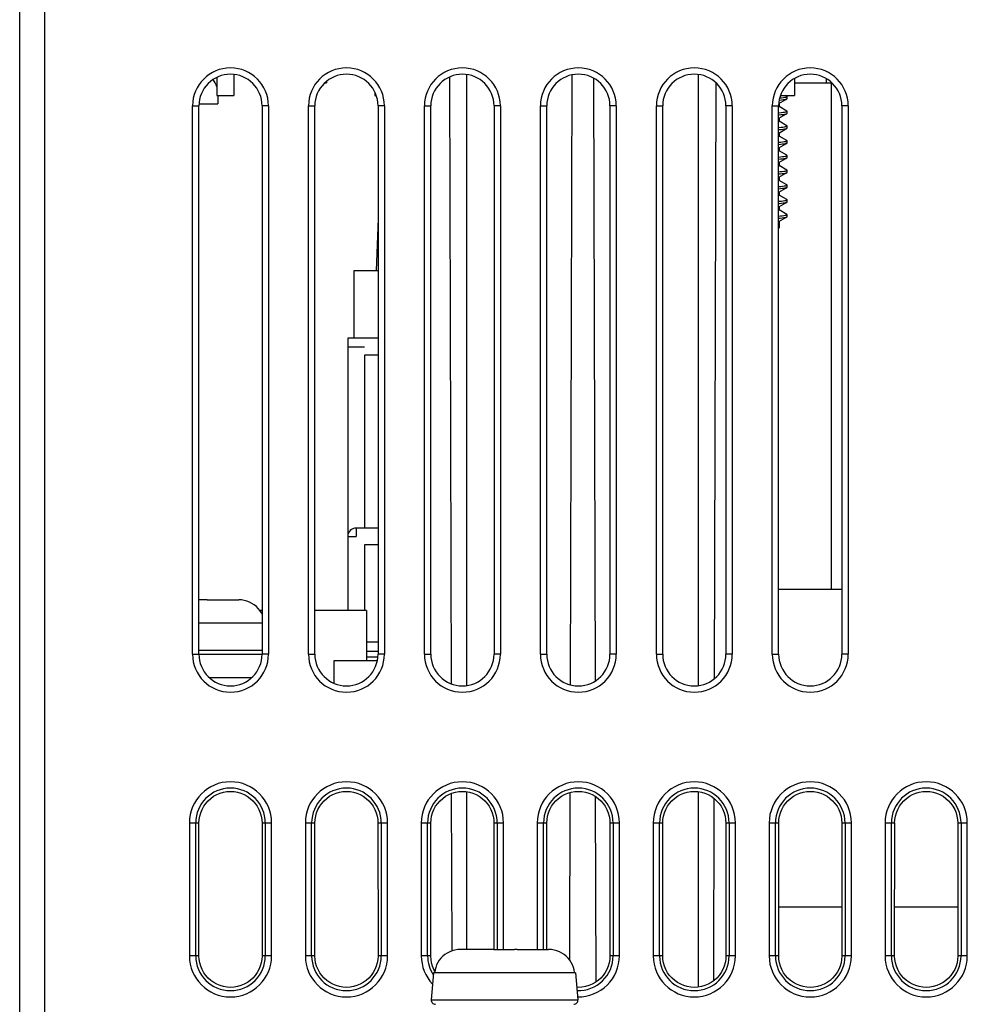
# Model space of a CAD drawing. Header units: millimetres. Extents: x -131 to 719, y -272 to 510.
# Tile 76 of 102: x 134 to 179, y 351 to 397. Entities that reach past the tile are written whole.
import ezdxf

# ---------------------------------------------------------------- set-up
doc = ezdxf.new("R2010")
doc.units = ezdxf.units.MM
doc.header["$LTSCALE"] = 23.1
doc.layers.get('0').update_dxf_attribs({"linetype": 'CONTINUOUS'})

msp = doc.modelspace()

# ---------------------------------------------------------------- linework, layer by layer
at = {"color": 7}
for p, q in [((133.926, 346.674), (133.926, 491.992)), ((135.126, 346.674), (135.126, 472.445)), ((143.276, 394.526), (143.276, 393.664)), ((144.076, 394.666), (144.076, 393.664)), ((154.31, 394.54), (154.385, 365.777)), ((155.126, 394.659), (155.126, 365.689)), ((160.11, 394.639), (160.034, 365.728)), ((166.126, 365.689), (166.126, 394.659)), ((148.398, 394.264), (148.476, 394.264)), ((148.476, 394.334), (148.476, 394.264)), ((161.142, 394.489), (161.217, 365.9)), ((166.941, 394.275), (166.867, 366.007)), ((170.676, 394.471), (170.676, 393.664)), ((172.425, 394.254), (170.676, 394.254)), ((172.176, 394.471), (172.176, 394.264)), ((172.176, 394.264), (172.453, 394.264)), ((172.425, 394.264), (172.425, 370.254)), ((143.276, 393.664), (144.076, 393.664)), ((143.326, 393.664), (143.326, 393.265)), ((150.776, 393.827), (150.776, 393.664)), ((150.776, 393.664), (150.843, 393.664)), ((170.008, 393.664), (170.676, 393.664)), ((170.317, 393.63), (170.257, 393.664)), ((170.326, 393.519), (170.326, 393.619)), ((142.126, 367.174), (142.126, 393.174)), ((142.126, 393.174), (142.426, 393.174)), ((142.426, 367.174), (142.426, 393.174)), ((142.431, 393.265), (143.326, 393.265)), ((145.426, 393.174), (145.426, 367.174)), ((145.726, 393.174), (145.426, 393.174)), ((145.726, 393.174), (145.726, 367.174)), ((147.626, 367.174), (147.626, 393.174)), ((147.626, 393.174), (147.926, 393.174)), ((147.926, 367.174), (147.926, 393.174)), ((150.926, 393.174), (150.926, 367.174)), ((151.226, 393.174), (150.926, 393.174)), ((151.226, 393.174), (151.226, 367.174)), ((153.126, 367.174), (153.126, 393.174)), ((153.126, 393.174), (153.426, 393.174)), ((153.426, 367.174), (153.426, 393.174)), ((156.426, 393.174), (156.426, 367.174)), ((156.726, 393.174), (156.426, 393.174)), ((156.726, 393.174), (156.726, 367.174)), ((158.626, 367.174), (158.626, 393.174)), ((158.626, 393.174), (158.926, 393.174)), ((158.926, 367.174), (158.926, 393.174)), ((161.926, 393.174), (161.926, 367.174)), ((162.226, 393.174), (161.926, 393.174)), ((162.226, 393.174), (162.226, 367.174)), ((164.126, 367.174), (164.126, 393.174)), ((164.126, 393.174), (164.426, 393.174)), ((164.426, 367.174), (164.426, 393.174)), ((167.426, 393.174), (167.426, 367.174)), ((167.726, 393.174), (167.426, 393.174)), ((167.726, 393.174), (167.726, 367.174)), ((169.626, 367.174), (169.626, 393.174)), ((169.626, 393.174), (169.926, 393.174)), ((169.926, 367.174), (169.926, 393.174)), ((169.932, 393.286), (169.935, 393.287)), ((169.947, 393.294), (169.947, 393.138)), ((170.317, 392.93), (169.95, 393.143)), ((172.926, 393.174), (172.926, 367.174)), ((173.226, 393.174), (172.926, 393.174)), ((173.226, 393.174), (173.226, 367.174)), ((170.326, 392.819), (170.326, 392.919)), ((169.947, 392.594), (169.947, 392.438)), ((170.317, 392.23), (169.95, 392.443)), ((170.326, 392.219), (170.317, 392.23)), ((170.326, 392.119), (170.326, 392.219)), ((169.935, 391.887), (170.215, 392.05)), ((169.947, 391.894), (169.947, 391.738)), ((170.317, 391.53), (169.95, 391.743)), ((170.215, 392.05), (170.317, 392.109)), ((170.317, 391.409), (170.326, 391.419)), ((170.326, 391.419), (170.326, 391.519)), ((169.947, 391.194), (169.947, 391.038)), ((170.317, 390.83), (169.95, 391.043)), ((170.326, 390.719), (170.326, 390.819)), ((169.947, 390.494), (169.947, 390.338)), ((170.317, 390.13), (169.95, 390.343)), ((170.326, 390.019), (170.326, 390.119)), ((169.947, 389.794), (169.947, 389.638)), ((170.317, 389.43), (169.95, 389.643)), ((170.326, 389.319), (170.326, 389.419)), ((169.947, 389.094), (169.947, 388.938)), ((170.317, 388.73), (169.95, 388.943)), ((170.326, 388.619), (170.326, 388.719)), ((169.947, 388.394), (169.947, 388.238)), ((170.317, 388.03), (169.95, 388.243)), ((170.326, 387.919), (170.326, 388.019)), ((150.926, 387.841), (150.841, 385.354)), ((169.947, 387.694), (169.947, 387.385)), ((169.947, 387.385), (169.926, 387.364)), ((169.947, 387.385), (169.926, 387.385)), ((149.775, 385.354), (149.775, 382.154)), ((150.926, 385.354), (149.775, 385.354)), ((149.484, 382.154), (149.484, 372.754)), ((150.926, 382.154), (149.484, 382.154)), ((149.484, 381.754), (150.284, 381.754)), ((150.284, 381.354), (150.284, 373.154)), ((150.926, 381.354), (150.284, 381.354)), ((149.885, 373.154), (149.885, 372.754)), ((150.926, 373.154), (149.885, 373.154)), ((149.485, 372.754), (149.485, 369.254)), ((149.485, 372.754), (149.885, 372.754)), ((150.285, 372.354), (150.285, 369.254)), ((150.926, 372.354), (150.285, 372.354)), ((169.926, 370.254), (172.926, 370.254)), ((142.826, 369.754), (142.826, 369.754)), ((142.826, 369.754), (144.314, 369.754)), ((145.426, 369.254), (145.315, 369.254)), ((150.375, 369.254), (147.926, 369.254)), ((150.375, 369.254), (150.375, 366.854)), ((142.426, 368.659), (145.426, 368.659)), ((150.926, 367.744), (150.375, 367.744)), ((142.126, 367.174), (142.426, 367.174)), ((142.426, 367.372), (145.426, 367.372)), ((145.425, 367.154), (142.427, 367.154)), ((145.726, 367.174), (145.426, 367.174)), ((147.626, 367.174), (147.926, 367.174)), ((150.926, 367.308), (150.375, 367.308)), ((150.375, 367.054), (150.919, 367.054)), ((151.226, 367.174), (150.926, 367.174)), ((153.126, 367.174), (153.426, 367.174)), ((156.726, 367.174), (156.426, 367.174)), ((158.626, 367.174), (158.926, 367.174)), ((162.226, 367.174), (161.926, 367.174)), ((164.126, 367.174), (164.426, 367.174)), ((167.726, 367.174), (167.426, 367.174)), ((169.626, 367.174), (169.926, 367.174)), ((173.226, 367.174), (172.926, 367.174)), ((148.825, 366.854), (148.825, 365.802)), ((150.891, 366.854), (148.825, 366.854)), ((144.92, 366.054), (142.931, 366.054)), ((154.399, 360.571), (154.418, 353.102)), ((155.126, 360.654), (155.126, 353.174)), ((160.021, 360.61), (160, 352.692)), ((161.231, 360.432), (161.254, 351.627)), ((166.126, 351.39), (166.126, 360.654)), ((166.852, 360.346), (166.83, 351.681)), ((141.976, 359.174), (141.976, 352.874)), ((141.976, 359.174), (142.431, 359.174)), ((142.275, 352.874), (142.275, 359.174)), ((142.428, 352.874), (142.431, 359.174)), ((145.421, 359.174), (145.424, 352.874)), ((145.421, 359.174), (145.876, 359.174)), ((145.577, 359.174), (145.577, 352.874)), ((145.876, 352.874), (145.876, 359.174)), ((147.476, 359.174), (147.476, 352.874)), ((147.476, 359.174), (147.931, 359.174)), ((147.775, 352.874), (147.775, 359.174)), ((147.928, 352.874), (147.931, 359.174)), ((150.921, 359.174), (150.924, 352.874)), ((150.921, 359.174), (151.376, 359.174)), ((151.077, 359.174), (151.077, 352.874)), ((151.376, 352.874), (151.376, 359.174)), ((152.976, 359.174), (152.976, 352.874)), ((152.976, 359.174), (153.431, 359.174)), ((153.275, 352.874), (153.275, 359.174)), ((153.428, 352.874), (153.431, 359.174)), ((156.421, 359.174), (156.424, 353.174)), ((156.421, 359.174), (156.876, 359.174)), ((156.577, 359.174), (156.577, 353.174)), ((156.876, 353.174), (156.876, 359.174)), ((158.476, 359.174), (158.476, 353.174)), ((158.476, 359.174), (158.931, 359.174)), ((158.775, 353.174), (158.775, 359.174)), ((158.928, 353.174), (158.931, 359.174)), ((161.921, 359.174), (161.924, 352.874)), ((161.921, 359.174), (162.376, 359.174)), ((162.077, 359.174), (162.077, 352.874)), ((162.376, 352.874), (162.376, 359.174)), ((163.976, 359.174), (163.976, 352.874)), ((163.976, 359.174), (164.431, 359.174)), ((164.275, 352.874), (164.275, 359.174)), ((164.428, 352.874), (164.431, 359.174)), ((167.421, 359.174), (167.876, 359.174)), ((167.421, 359.174), (167.424, 352.874)), ((167.577, 359.174), (167.577, 352.874)), ((167.876, 352.874), (167.876, 359.174)), ((169.476, 359.174), (169.931, 359.174)), ((169.476, 359.174), (169.476, 352.874)), ((169.775, 352.874), (169.775, 359.174)), ((169.928, 352.874), (169.931, 359.174)), ((172.921, 359.174), (173.376, 359.174)), ((172.921, 359.174), (172.924, 352.874)), ((173.077, 359.174), (173.077, 352.874)), ((173.376, 352.874), (173.376, 359.174)), ((174.976, 359.174), (175.431, 359.174)), ((174.976, 359.174), (174.976, 352.874)), ((175.275, 352.874), (175.275, 359.174)), ((175.428, 352.874), (175.431, 359.174)), ((178.421, 359.174), (178.876, 359.174)), ((178.421, 359.174), (178.424, 352.874)), ((178.577, 359.174), (178.577, 352.874)), ((178.876, 352.874), (178.876, 359.174)), ((172.923, 355.174), (169.929, 355.174)), ((178.423, 355.174), (175.429, 355.174)), ((156.326, 353.174), (154.837, 353.174)), ((156.326, 353.174), (156.326, 353.174)), ((156.419, 353.174), (156.326, 353.174)), ((156.419, 353.174), (157.402, 353.174)), ((157.526, 353.174), (157.526, 353.174)), ((157.526, 353.174), (159.014, 353.174)), ((142.428, 352.874), (141.976, 352.874)), ((145.876, 352.874), (145.424, 352.874)), ((147.928, 352.874), (147.476, 352.874)), ((151.376, 352.874), (150.924, 352.874)), ((153.428, 352.874), (152.976, 352.874)), ((162.376, 352.874), (161.924, 352.874)), ((164.428, 352.874), (163.976, 352.874)), ((167.876, 352.874), (167.424, 352.874)), ((169.928, 352.874), (169.476, 352.874)), ((173.376, 352.874), (172.924, 352.874)), ((175.428, 352.874), (174.976, 352.874)), ((178.876, 352.874), (178.424, 352.874)), ((153.557, 352.074), (153.445, 350.791)), ((153.611, 352.074), (153.557, 352.074)), ((153.611, 352.079), (153.611, 352.074)), ((153.611, 352.079), (160.24, 352.079)), ((160.241, 352.074), (160.24, 352.079)), ((160.295, 352.074), (160.241, 352.074)), ((160.295, 352.074), (160.407, 350.791)), ((153.445, 350.791), (160.407, 350.791))]:
    msp.add_line(p, q, dxfattribs=at)
for points in [[(169.976, 393.553), (170.066, 393.562), (170.149, 393.572), (170.216, 393.582), (170.268, 393.592), (170.303, 393.603), (170.322, 393.613), (170.326, 393.619)], [(170.326, 393.619), (170.325, 393.623), (170.317, 393.63)], [(169.947, 393.138), (169.94, 393.128), (169.926, 393.121)], [(169.935, 393.287), (170.264, 393.478), (170.317, 393.509)], [(169.954, 393.45), (169.969, 393.452), (170.066, 393.462), (170.149, 393.472), (170.216, 393.482), (170.268, 393.492), (170.303, 393.503), (170.317, 393.509)], [(170.317, 393.509), (170.322, 393.513), (170.326, 393.519)], [(169.926, 392.848), (169.954, 392.85), (170.053, 392.86), (170.138, 392.871), (170.207, 392.881), (170.261, 392.891), (170.299, 392.901), (170.321, 392.911), (170.326, 392.919)], [(169.926, 392.748), (169.954, 392.75), (170.053, 392.76), (170.138, 392.771), (170.207, 392.781), (170.261, 392.791), (170.299, 392.801), (170.317, 392.809)], [(169.935, 392.587), (170.264, 392.778), (170.317, 392.809)], [(170.326, 392.919), (170.325, 392.921), (170.317, 392.93)], [(170.317, 392.809), (170.321, 392.811), (170.326, 392.819)], [(169.947, 392.438), (169.942, 392.43), (169.926, 392.42)], [(169.926, 392.148), (169.939, 392.149), (170.04, 392.159), (170.126, 392.169), (170.198, 392.179)], [(170.198, 392.179), (170.255, 392.19), (170.295, 392.2), (170.319, 392.21), (170.326, 392.219)], [(169.926, 392.048), (169.939, 392.049), (170.04, 392.059), (170.126, 392.069), (170.198, 392.079)], [(169.947, 391.738), (169.941, 391.729), (169.926, 391.721)], [(170.198, 392.079), (170.255, 392.09), (170.295, 392.1), (170.317, 392.109)], [(170.317, 392.109), (170.319, 392.11), (170.326, 392.119)], [(169.926, 391.448), (170.026, 391.458), (170.115, 391.468), (170.189, 391.478), (170.247, 391.488), (170.29, 391.498), (170.316, 391.508), (170.326, 391.519)], [(169.926, 391.348), (170.026, 391.358), (170.115, 391.368), (170.189, 391.378), (170.247, 391.388), (170.29, 391.398), (170.317, 391.409)], [(169.935, 391.187), (170.264, 391.378), (170.317, 391.409)], [(170.326, 391.519), (170.319, 391.529), (170.317, 391.53)], [(169.947, 391.038), (169.94, 391.028), (169.926, 391.021)], [(169.926, 390.748), (170.012, 390.756), (170.103, 390.766), (170.179, 390.776), (170.24, 390.787), (170.285, 390.797), (170.313, 390.807), (170.325, 390.817), (170.326, 390.819)], [(170.326, 390.819), (170.321, 390.827), (170.317, 390.83)], [(169.926, 390.648), (170.012, 390.656), (170.103, 390.666), (170.179, 390.676), (170.24, 390.687), (170.285, 390.697), (170.313, 390.707), (170.317, 390.709)], [(169.926, 390.321), (169.938, 390.327), (169.947, 390.337), (169.947, 390.338)], [(169.935, 390.487), (170.264, 390.678), (170.317, 390.709)], [(170.317, 390.709), (170.325, 390.717), (170.326, 390.719)], [(169.926, 390.048), (169.998, 390.055), (170.091, 390.065), (170.169, 390.075), (170.232, 390.085), (170.279, 390.095), (170.31, 390.105), (170.325, 390.116), (170.326, 390.119)], [(169.926, 389.948), (169.998, 389.955), (170.091, 389.965), (170.169, 389.975), (170.232, 389.985), (170.279, 389.995), (170.31, 390.005), (170.317, 390.009)], [(169.935, 389.787), (170.264, 389.978), (170.317, 390.009)], [(170.326, 390.119), (170.322, 390.126), (170.317, 390.13)], [(170.317, 390.009), (170.325, 390.016), (170.326, 390.019)], [(169.947, 389.638), (169.94, 389.628), (169.926, 389.621)], [(169.926, 389.348), (170.023, 389.357), (170.111, 389.367), (170.186, 389.377), (170.244, 389.387), (170.288, 389.398), (170.315, 389.408), (170.326, 389.418), (170.326, 389.419)], [(170.326, 389.419), (170.32, 389.428), (170.317, 389.43)], [(169.926, 389.248), (170.021, 389.257), (170.11, 389.267), (170.184, 389.277), (170.243, 389.287), (170.287, 389.297), (170.314, 389.307), (170.317, 389.309)], [(169.947, 388.938), (169.941, 388.929), (169.926, 388.921)], [(169.935, 389.087), (170.264, 389.278), (170.317, 389.309)], [(170.317, 389.309), (170.326, 389.318), (170.326, 389.319)], [(169.926, 388.648), (169.966, 388.652), (170.063, 388.662), (170.145, 388.672), (170.213, 388.682), (170.265, 388.692), (170.301, 388.702), (170.321, 388.712), (170.326, 388.719)], [(169.926, 388.548), (169.961, 388.551), (170.059, 388.561), (170.142, 388.571), (170.21, 388.581), (170.263, 388.591), (170.3, 388.601), (170.317, 388.609)], [(169.935, 388.387), (170.264, 388.578), (170.317, 388.609)], [(170.326, 388.719), (170.325, 388.722), (170.317, 388.73)], [(170.317, 388.609), (170.321, 388.612), (170.326, 388.619)], [(169.947, 388.238), (169.94, 388.228), (169.926, 388.221)], [(169.926, 387.948), (170.01, 387.956), (170.101, 387.966), (170.177, 387.976), (170.238, 387.986), (170.283, 387.996), (170.312, 388.006), (170.325, 388.016), (170.326, 388.019)], [(170.326, 388.019), (170.322, 388.026), (170.317, 388.03)], [(169.926, 387.848), (170.003, 387.855), (170.094, 387.865), (170.171, 387.875), (170.234, 387.885), (170.28, 387.895), (170.31, 387.906), (170.317, 387.909)], [(169.935, 387.687), (170.264, 387.878), (170.317, 387.909)], [(170.317, 387.909), (170.325, 387.916), (170.326, 387.919)], [(142.826, 369.754), (142.794, 369.754), (142.426, 369.754)], [(145.426, 369.068), (145.391, 369.138), (145.323, 369.245), (145.243, 369.344), (145.153, 369.435), (145.054, 369.516), (144.945, 369.586), (144.83, 369.646), (144.707, 369.692), (144.58, 369.727), (144.449, 369.747), (144.314, 369.754)], [(142.429, 359.164), (142.439, 359.333), (142.466, 359.498), (142.512, 359.66), (142.576, 359.816), (142.657, 359.964), (142.753, 360.101), (142.865, 360.227), (142.99, 360.34), (143.127, 360.437), (143.275, 360.519), (143.43, 360.584), (143.592, 360.631), (143.758, 360.659), (143.926, 360.669), (144.094, 360.659), (144.26, 360.631), (144.421, 360.584), (144.577, 360.519), (144.724, 360.437), (144.861, 360.34), (144.986, 360.227), (145.098, 360.101), (145.195, 359.964), (145.276, 359.816), (145.339, 359.66), (145.385, 359.498), (145.413, 359.333), (145.422, 359.164)], [(147.929, 359.164), (147.939, 359.333), (147.966, 359.498), (148.012, 359.66), (148.076, 359.816), (148.157, 359.964), (148.253, 360.101), (148.365, 360.227), (148.49, 360.34), (148.627, 360.437), (148.775, 360.519), (148.93, 360.584), (149.092, 360.631), (149.258, 360.659), (149.426, 360.669), (149.594, 360.659), (149.76, 360.631), (149.921, 360.584), (150.077, 360.519), (150.224, 360.437), (150.361, 360.34), (150.486, 360.227), (150.598, 360.101), (150.695, 359.964), (150.776, 359.816), (150.839, 359.66), (150.885, 359.498), (150.913, 359.333), (150.922, 359.164)], [(153.429, 359.164), (153.439, 359.333), (153.466, 359.498), (153.512, 359.66), (153.576, 359.816), (153.657, 359.964), (153.753, 360.101), (153.865, 360.227), (153.99, 360.34), (154.127, 360.437), (154.275, 360.519), (154.43, 360.584), (154.592, 360.631), (154.758, 360.659), (154.926, 360.669), (155.094, 360.659), (155.26, 360.631), (155.421, 360.584), (155.577, 360.519), (155.724, 360.437), (155.861, 360.34), (155.986, 360.227), (156.098, 360.101), (156.195, 359.964), (156.276, 359.816), (156.339, 359.66), (156.385, 359.498), (156.413, 359.333), (156.422, 359.164)], [(158.929, 359.164), (158.939, 359.333), (158.966, 359.498), (159.012, 359.66), (159.076, 359.816), (159.157, 359.964), (159.253, 360.101), (159.365, 360.227), (159.49, 360.34), (159.627, 360.437), (159.775, 360.519), (159.93, 360.584), (160.092, 360.631), (160.258, 360.659), (160.426, 360.669), (160.594, 360.659), (160.76, 360.631), (160.921, 360.584), (161.077, 360.519), (161.224, 360.437), (161.361, 360.34), (161.486, 360.227), (161.598, 360.101), (161.695, 359.964), (161.776, 359.816), (161.839, 359.66), (161.885, 359.498), (161.913, 359.333), (161.922, 359.164)], [(164.429, 359.164), (164.439, 359.333), (164.466, 359.498), (164.512, 359.66), (164.576, 359.816), (164.657, 359.964), (164.753, 360.101), (164.865, 360.227), (164.99, 360.34), (165.127, 360.437), (165.275, 360.519), (165.43, 360.584), (165.592, 360.631), (165.758, 360.659), (165.926, 360.669), (166.094, 360.659), (166.26, 360.631), (166.421, 360.584), (166.577, 360.519), (166.724, 360.437), (166.861, 360.34), (166.986, 360.227), (167.098, 360.101), (167.195, 359.964), (167.276, 359.816), (167.339, 359.66), (167.385, 359.498), (167.413, 359.333), (167.422, 359.164)], [(169.929, 359.164), (169.939, 359.333), (169.966, 359.498), (170.012, 359.66), (170.076, 359.816), (170.157, 359.964), (170.253, 360.101), (170.365, 360.227), (170.49, 360.34), (170.627, 360.437), (170.775, 360.519), (170.93, 360.584), (171.092, 360.631), (171.258, 360.659), (171.426, 360.669), (171.594, 360.659), (171.76, 360.631), (171.921, 360.584), (172.077, 360.519), (172.224, 360.437), (172.361, 360.34), (172.486, 360.227), (172.598, 360.101), (172.695, 359.964), (172.776, 359.816), (172.839, 359.66), (172.885, 359.498), (172.913, 359.333), (172.922, 359.164)], [(175.429, 359.164), (175.439, 359.333), (175.466, 359.498), (175.512, 359.66), (175.576, 359.816), (175.657, 359.964), (175.753, 360.101), (175.865, 360.227), (175.99, 360.34), (176.127, 360.437), (176.275, 360.519), (176.43, 360.584), (176.592, 360.631), (176.758, 360.659), (176.926, 360.669), (177.094, 360.659), (177.26, 360.631), (177.421, 360.584), (177.577, 360.519), (177.724, 360.437), (177.861, 360.34), (177.986, 360.227), (178.098, 360.101), (178.195, 359.964), (178.276, 359.816), (178.339, 359.66), (178.385, 359.498), (178.413, 359.333), (178.422, 359.164)], [(154.837, 353.174), (154.702, 353.167), (154.571, 353.146), (154.444, 353.112), (154.322, 353.065), (154.206, 353.006), (154.098, 352.936), (153.998, 352.854), (153.908, 352.764), (153.829, 352.664), (153.76, 352.557), (153.704, 352.444), (153.66, 352.326), (153.629, 352.204), (153.611, 352.079)], [(157.526, 353.174), (157.495, 353.174), (157.402, 353.174)], [(160.24, 352.079), (160.222, 352.204), (160.191, 352.326), (160.147, 352.444), (160.091, 352.557), (160.023, 352.664), (159.943, 352.764), (159.853, 352.854), (159.754, 352.936), (159.645, 353.006), (159.53, 353.065), (159.408, 353.112), (159.28, 353.146), (159.149, 353.167), (159.014, 353.174)], [(145.423, 352.864), (145.414, 352.702), (145.387, 352.541), (145.34, 352.38), (145.276, 352.224), (145.195, 352.077), (145.098, 351.94), (144.987, 351.816), (144.863, 351.704), (144.726, 351.607), (144.579, 351.525), (144.423, 351.46), (144.262, 351.413), (144.096, 351.385), (143.929, 351.375), (143.761, 351.384), (143.595, 351.412), (143.434, 351.458), (143.279, 351.522), (143.132, 351.603), (142.995, 351.7), (142.869, 351.811), (142.757, 351.936), (142.659, 352.073), (142.577, 352.221), (142.512, 352.378), (142.465, 352.539), (142.438, 352.701), (142.429, 352.864)], [(150.923, 352.864), (150.914, 352.702), (150.887, 352.541), (150.84, 352.38), (150.776, 352.224), (150.695, 352.077), (150.598, 351.94), (150.487, 351.816), (150.363, 351.704), (150.226, 351.607), (150.079, 351.525), (149.923, 351.46), (149.762, 351.413), (149.596, 351.385), (149.429, 351.375), (149.261, 351.384), (149.095, 351.412), (148.934, 351.458), (148.779, 351.522), (148.632, 351.603), (148.495, 351.7), (148.369, 351.811), (148.257, 351.936), (148.159, 352.073), (148.077, 352.221), (148.012, 352.378), (147.965, 352.539), (147.938, 352.701), (147.929, 352.864)], [(153.621, 352.143), (153.577, 352.221), (153.512, 352.378), (153.465, 352.539), (153.438, 352.701), (153.429, 352.864)], [(161.923, 352.864), (161.914, 352.702), (161.887, 352.541), (161.84, 352.38), (161.776, 352.224), (161.695, 352.077), (161.598, 351.94), (161.487, 351.816), (161.363, 351.704), (161.226, 351.607), (161.079, 351.525), (160.923, 351.46), (160.762, 351.413), (160.596, 351.385), (160.429, 351.375), (160.355, 351.379)], [(167.423, 352.864), (167.414, 352.702), (167.387, 352.541), (167.34, 352.38), (167.276, 352.224), (167.195, 352.077), (167.098, 351.94), (166.987, 351.816), (166.863, 351.704), (166.726, 351.607), (166.579, 351.525), (166.423, 351.46), (166.262, 351.413), (166.096, 351.385), (165.929, 351.375), (165.761, 351.384), (165.595, 351.412), (165.434, 351.458), (165.279, 351.522), (165.132, 351.603), (164.995, 351.7), (164.869, 351.811), (164.757, 351.936), (164.659, 352.073), (164.577, 352.221), (164.512, 352.378), (164.465, 352.539), (164.438, 352.701), (164.429, 352.864)], [(172.923, 352.864), (172.914, 352.702), (172.887, 352.541), (172.84, 352.38), (172.776, 352.224), (172.695, 352.077), (172.598, 351.94), (172.487, 351.816), (172.363, 351.704), (172.226, 351.607), (172.079, 351.525), (171.923, 351.46), (171.762, 351.413), (171.596, 351.385), (171.429, 351.375), (171.261, 351.384), (171.095, 351.412), (170.934, 351.458), (170.779, 351.522), (170.632, 351.603), (170.495, 351.7), (170.369, 351.811), (170.257, 351.936), (170.159, 352.073), (170.077, 352.221), (170.012, 352.378), (169.965, 352.539), (169.938, 352.701), (169.929, 352.864)], [(178.423, 352.864), (178.414, 352.702), (178.387, 352.541), (178.34, 352.38), (178.276, 352.224), (178.195, 352.077), (178.098, 351.94), (177.987, 351.816), (177.863, 351.704), (177.726, 351.607), (177.579, 351.525), (177.423, 351.46), (177.262, 351.413), (177.096, 351.385), (176.929, 351.375), (176.761, 351.384), (176.595, 351.412), (176.434, 351.458), (176.279, 351.522), (176.132, 351.603), (175.995, 351.7), (175.869, 351.811), (175.757, 351.936), (175.659, 352.073), (175.577, 352.221), (175.512, 352.378), (175.465, 352.539), (175.438, 352.701), (175.429, 352.864)]]:
    msp.add_lwpolyline(points, dxfattribs=at)
for centre, radius, start, end in [((143.926, 393.174), 1.8, 0, 180), ((149.426, 393.174), 1.8, 0, 180), ((154.926, 393.174), 1.8, 0, 180), ((160.426, 393.174), 1.8, 0, 180), ((165.926, 393.174), 1.8, 0, 180), ((171.426, 393.174), 1.8, 0, 180), ((143.926, 393.174), 1.5, 0, 180), ((149.426, 393.174), 1.5, 0, 180), ((154.926, 393.174), 1.5, 0, 180), ((160.426, 393.174), 1.5, 0, 180), ((165.926, 393.174), 1.5, 0, 180), ((171.426, 393.174), 1.5, 0, 180), ((149.884, 372.754), 0.4, 90, 180.009), ((143.926, 367.174), 1.8, 180, 360), ((143.926, 367.174), 1.5, 180, 360), ((149.426, 367.174), 1.8, 180, 360), ((149.426, 367.174), 1.5, 180, 360), ((154.926, 367.174), 1.8, 180, 360), ((154.926, 367.174), 1.5, 180, 360), ((160.426, 367.174), 1.8, 180, 360), ((160.426, 367.174), 1.5, 180, 360), ((165.926, 367.174), 1.8, 180, 360), ((165.926, 367.174), 1.5, 180, 360), ((171.426, 367.174), 1.8, 180, 360), ((171.426, 367.174), 1.5, 180, 360), ((143.926, 359.174), 1.95, 0, 180), ((149.426, 359.174), 1.95, 0, 180), ((154.926, 359.174), 1.95, 0, 180), ((160.426, 359.174), 1.95, 0, 180), ((165.926, 359.174), 1.95, 0, 180), ((171.426, 359.174), 1.95, 0, 180), ((176.926, 359.174), 1.95, 0, 180), ((143.926, 359.174), 1.651, 0, 180), ((149.426, 359.174), 1.651, 0, 180), ((154.926, 359.174), 1.651, 0, 180), ((160.426, 359.174), 1.651, 0, 180), ((165.926, 359.174), 1.651, 0, 180), ((171.426, 359.174), 1.651, 0, 180), ((176.926, 359.174), 1.651, 0, 180), ((143.926, 352.874), 1.95, 180, 360), ((143.926, 352.874), 1.651, 180, 360), ((149.426, 352.874), 1.95, 180, 360), ((149.426, 352.874), 1.651, 180, 360), ((154.926, 352.874), 1.95, 180, 223.3889), ((154.926, 352.874), 1.651, 180, 213.3047), ((160.426, 352.874), 1.651, 268.0169, 360), ((160.426, 352.874), 1.95, 269.0903, 360), ((165.926, 352.874), 1.95, 180, 360), ((165.926, 352.874), 1.651, 180, 360), ((171.426, 352.874), 1.95, 180, 360), ((171.426, 352.874), 1.651, 180, 360), ((176.926, 352.874), 1.95, 180, 360), ((176.926, 352.874), 1.651, 180, 360), ((153.644, 350.774), 0.2, 175, 270), ((160.208, 350.774), 0.2, 270, 5)]:
    msp.add_arc(centre, radius, start, end, dxfattribs=at)
msp.add_ellipse((142.826, 393.698), major_axis=(0, 0.866), ratio=0.57735, start_param=-1.120836, end_param=-0.577954, dxfattribs=at)

doc.saveas('drawing.dxf')
